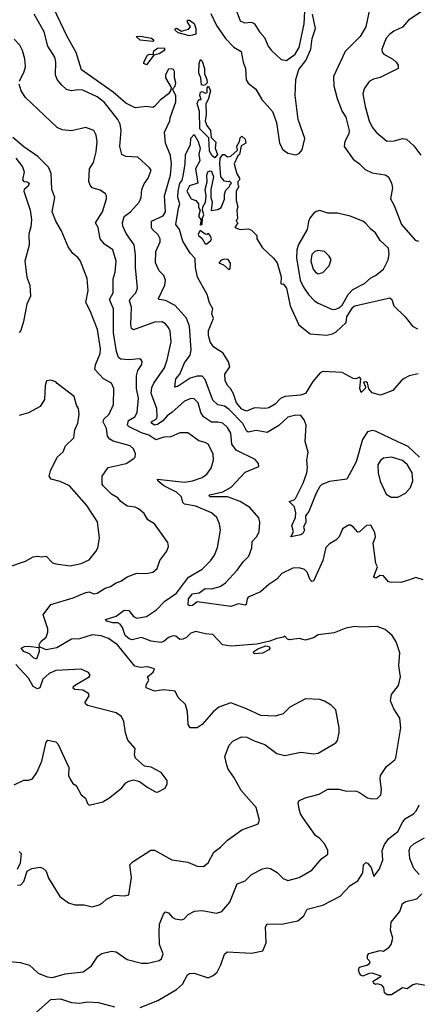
# Model space of a CAD drawing. Extents: x 2199565 to 2323334, y 894172 to 1018966.
# Tile 176 of 256: x 2237859 to 2240358, y 955529 to 961711. Entities that reach past the tile are written whole.
import ezdxf

# ---------------------------------------------------------------- set-up
doc = ezdxf.new("R2010")
doc.units = 0

msp = doc.modelspace()

# ---------------------------------------------------------------- linework, layer by layer
at = {"layer": '0CON10XD'}
for points in [[(2239196.7, 961835), (2239245, 961704), (2239271.7, 961691.7), (2239315, 961695.6), (2239334.1, 961684.1), (2239365, 961634.5), (2239397.9, 961597.9), (2239420, 961545), (2239439.8, 961519.8), (2239501.3, 961461.3), (2239535, 961454.2), (2239591.2, 961495), (2239615, 961535.7), (2239646.5, 961685), (2239651.4, 961765)], [(2240394.2, 958194.2), (2240348.1, 958208.1), (2240302.7, 958192.7), (2240255, 958176.9), (2240185, 958180), (2240175, 958183.3), (2240145, 958218.9), (2240125, 958220.4), (2240096.2, 958205), (2240087.8, 958207.8), (2240084, 958215), (2240108, 958275), (2240097.5, 958297.5), (2240080, 958425), (2240094.2, 958465), (2240091.7, 958491.7), (2240065, 958538), (2240038.8, 958535), (2239995, 958496), (2239985, 958494), (2239955, 958527.5), (2239937.3, 958537.3), (2239925, 958536.9), (2239888, 958515), (2239865.8, 958465), (2239845, 958442), (2239805, 958419.2), (2239782.7, 958397.3), (2239764.6, 958315), (2239705, 958185.6), (2239695, 958182.9), (2239685, 958194.3), (2239665, 958242.9), (2239648.7, 958258.7), (2239615, 958268.7), (2239575, 958267.3), (2239506.4, 958233.6), (2239475, 958197.8), (2239425, 958165.7), (2239371.8, 958118.2), (2239295, 958086.2), (2239287.7, 958075), (2239281.7, 958038.3), (2239275.5, 958034.5), (2239235, 958043.8), (2239185, 958026.5), (2238975, 958056.7), (2238945, 958032.4), (2238925, 958030.5), (2238916.7, 958036.7), (2238920, 958075), (2238945, 958105.3), (2238987.5, 958112.5), (2239025, 958139), (2239065, 958138), (2239118.6, 958151.4), (2239152.3, 958175), (2239225.5, 958255), (2239262.6, 958307.4), (2239298.3, 958341.7), (2239318.8, 958395), (2239320, 958435), (2239346.9, 958463.1), (2239364.5, 958495), (2239368.9, 958555), (2239362.6, 958582.6), (2239305, 958648.5), (2239245, 958686.7), (2239165, 958715.2), (2239054.5, 958715), (2239049.4, 958725), (2239053.4, 958726.6), (2239135, 958745.6), (2239188.9, 958775), (2239275, 958870), (2239362.5, 958905), (2239360, 958925), (2239339.7, 958949.7), (2239218.8, 959008.8), (2239192.4, 959045), (2239185, 959113.8), (2239165, 959150.5), (2239135, 959177.9), (2239105, 959184.7), (2239063.3, 959183.3), (2239015, 959217.7), (2238996.8, 959245), (2238980, 959305), (2238955, 959330), (2238935, 959332.5), (2238895, 959315.4), (2238815.9, 959244.1), (2238785, 959224.1), (2238758.7, 959191.3), (2238725, 959168.3), (2238705, 959165.3), (2238690.6, 959175), (2238685.4, 959185), (2238717.2, 959202.8), (2238722.1, 959215), (2238719.8, 959269.8), (2238685.3, 959364.7), (2238688.9, 959401.1), (2238700.8, 959429.2), (2238768.5, 959525), (2238784.6, 959574.6), (2238811.4, 959688.6), (2238804.6, 959755), (2238795, 959777.5), (2238775, 959800.6), (2238753.8, 959813.8), (2238705, 959812.7), (2238575, 959764.4), (2238562.5, 959772.5), (2238557.9, 959797.9), (2238560.6, 959905), (2238548.9, 959945), (2238555, 959960.4), (2238588.5, 959995), (2238598.2, 960025), (2238585.8, 960155), (2238587.5, 960235), (2238577.9, 960297.9), (2238528.2, 960368.2), (2238507.6, 960415), (2238505.3, 960435), (2238515.4, 960475), (2238554.7, 960505.3), (2238610.6, 960565), (2238623.1, 960595), (2238625.6, 960645), (2238640.6, 960679.4), (2238665.6, 960715), (2238684.3, 960765), (2238675, 960780.8), (2238601.7, 960848.3), (2238525, 960850.8), (2238500.8, 960865), (2238488.2, 960915), (2238496, 961015), (2238490, 961055), (2238474.6, 961085), (2238391.5, 961191.5), (2238345, 961227.2), (2238255, 961267.5), (2238225, 961271.1), (2238185, 961263.8), (2238153, 961273), (2238120.7, 961300.8), (2238094.7, 961334.7), (2238084.5, 961365), (2238086.6, 961443.4), (2238080.5, 961475), (2238034.6, 961545), (2238013.1, 961635), (2237949.2, 961745)], [(2240372.1, 958965), (2240301, 959031), (2240235, 959061.3), (2240095, 959127.8), (2240075, 959131.1), (2240045, 959122.5), (2240013.3, 959075), (2239974.4, 958935), (2239915, 958826), (2239805, 958812.2), (2239757.5, 958792.5), (2239745, 958780.6), (2239721.2, 958738.8), (2239676.2, 958623.8), (2239654.2, 958595), (2239656.7, 958555), (2239643.3, 958525), (2239649.6, 958505), (2239638.8, 958485), (2239625, 958475.5), (2239563.3, 958463.3), (2239578.8, 958495), (2239568.6, 958535), (2239592, 958585), (2239595.2, 958615), (2239585, 958652.9), (2239552.5, 958685), (2239584.2, 958695.8), (2239592, 958705), (2239639.5, 958800.5), (2239664, 958865), (2239668.1, 958898.1), (2239663.1, 958945), (2239672.7, 958995), (2239653.1, 959063.1), (2239658.4, 959165), (2239647.7, 959197.7), (2239626.7, 959226.7), (2239595, 959228.5), (2239545, 959215.4), (2239487.5, 959162.5), (2239415, 959120), (2239345, 959131.4), (2239295, 959121.8), (2239285, 959129.4), (2239261.7, 959175), (2239175, 959263.2), (2239145, 959284.2), (2239105, 959293.6), (2239072.7, 959322.7), (2239025, 959452.7), (2239005, 959472.5), (2238975, 959472.9), (2238930.8, 959459.2), (2238855, 959410.6), (2238834.6, 959404.6), (2238839.6, 959455), (2238865.8, 959484.2), (2238895, 959555.6), (2238929.7, 959605), (2238936.9, 959636.9), (2238926.4, 959786.4), (2238907.1, 959837.1), (2238836.2, 959916.2), (2238775, 959946.8), (2238734.6, 959954.6), (2238731.3, 959961.3), (2238770.6, 960045), (2238774.4, 960075), (2238763.8, 960103.8), (2238735.7, 960135), (2238711.5, 960185), (2238714.5, 960255), (2238740.9, 960315), (2238741.2, 960335), (2238729.1, 960359.1), (2238691.5, 960395), (2238686.9, 960406.9), (2238687.5, 960445), (2238761.1, 960478.9), (2238776, 960504), (2238768.8, 960605), (2238805.8, 960735), (2238813.8, 960805), (2238807.1, 960857.1), (2238775.5, 960935), (2238768.9, 961005), (2238802.2, 961075), (2238805.4, 961094.6), (2238839.4, 961195), (2238839.2, 961235), (2238820, 961275), (2238835, 961292.5), (2238840, 961315), (2238832, 961345), (2238831.9, 961385), (2238825, 961397.5), (2238815, 961402.9), (2238795, 961400), (2238774.7, 961365), (2238775.6, 961345), (2238810, 961285), (2238807.5, 961265), (2238793.8, 961245), (2238740.8, 961205), (2238705, 961165.8), (2238695, 961160), (2238655, 961165.7), (2238585, 961156.5), (2238525, 961185.9), (2238446.2, 961256.2), (2238247.3, 961395), (2238213, 961505), (2238157.8, 961605), (2238071.2, 961785)], [(2239060.1, 961750.1), (2239096.6, 961675), (2239152.6, 961592.6), (2239205, 961537.3), (2239251.2, 961511.2), (2239263.8, 961445), (2239278.5, 961405), (2239282.2, 961332.2), (2239295, 961311.9), (2239343.1, 961275), (2239380.4, 961210.4), (2239447.5, 961135), (2239472.9, 961065), (2239492.1, 960935), (2239511.9, 960895), (2239545, 960872.2), (2239595, 960862.3), (2239615, 960869.6), (2239635, 960894.4), (2239651.6, 960965), (2239610, 961085), (2239589.8, 961235), (2239594.1, 961335), (2239612.6, 961397.4), (2239656.6, 961455), (2239687.7, 961525), (2239698, 961592), (2239717.7, 961655), (2239700.1, 961745)], [(2240059.2, 961785), (2240034, 961665), (2239998.6, 961605), (2239905, 961510), (2239832.1, 961355), (2239833.7, 961296.3), (2239854.6, 961215), (2239884.8, 961134.8), (2239909.4, 961099.4), (2239929.1, 961015), (2239927.3, 960995), (2239903.2, 960945), (2239899.1, 960915), (2239955.6, 960835), (2239995, 960806.7), (2240030.2, 960770.2), (2240075, 960748.9), (2240155, 960736.9), (2240175.8, 960725), (2240195.7, 960685), (2240201.4, 960655), (2240188.8, 960585), (2240212, 960545), (2240257.5, 960425), (2240345, 960326.2), (2240365, 960320)], [(2240388, 961765), (2240302.9, 961707.1), (2240265.3, 961664.7), (2240210.8, 961639.2), (2240185, 961620), (2240162.5, 961595), (2240135.6, 961525), (2240137.8, 961507.8), (2240148, 961495), (2240205, 961462.9), (2240224.4, 961445), (2240236.7, 961425), (2240237.5, 961405), (2240125, 961348.1), (2240081.7, 961338.3), (2240055, 961323.1), (2240024, 961276), (2240015.5, 961245), (2240029.1, 961165), (2240056.2, 961075), (2240075, 961035.8), (2240099.4, 961005), (2240167.2, 960947.2), (2240215, 960949.6), (2240265, 960964.6), (2240290.9, 960960.9), (2240335, 960918.6), (2240379.5, 960859.5)], [(2238925, 961610), (2238855, 961628.8), (2238836.2, 961645), (2238836.7, 961653.3), (2238845, 961657.5), (2238875, 961638), (2238919.7, 961650.3), (2238933.3, 961665), (2238912.5, 961695), (2238913.3, 961706.7), (2238925, 961708), (2238955, 961687.5), (2238966.7, 961655), (2238965, 961620), (2238945, 961613.8), (2238925, 961610)], [(2237857.8, 961325), (2237887.3, 961385), (2237894.5, 961415), (2237890.4, 961465), (2237876.5, 961516.5), (2237859.8, 961549.8), (2237825, 961589.2)], [(2238695, 961573.8), (2238615, 961581.4), (2238590, 961605), (2238615, 961607.8), (2238687.5, 961595), (2238701.2, 961585), (2238695, 961573.8)], [(2238655, 961427.5), (2238640, 961435), (2238640, 961445), (2238662.3, 961487.7), (2238675, 961493.3), (2238698.3, 961491.7), (2238702.5, 961515), (2238725, 961531.2), (2238767.5, 961535), (2238770, 961525), (2238763.8, 961515), (2238735, 961496), (2238701.7, 961488.3), (2238655, 961427.5)], [(2239015, 961297.5), (2239001.7, 961301.7), (2238996.4, 961346.4), (2238983.8, 961375), (2238987.5, 961435), (2238995, 961460), (2239005, 961450), (2239020, 961405), (2239020.7, 961370.7), (2239035.7, 961335), (2239036.2, 961313.8), (2239025, 961302.5), (2239015, 961297.5)], [(2237795, 955797.5), (2237861.2, 955791.2), (2237920, 955775), (2237975, 955723.8), (2238032.1, 955702.1), (2238065, 955697.8), (2238145, 955720.6), (2238256.8, 955733.2), (2238309.8, 955770.2), (2238349.7, 955830.3), (2238375, 955847.1), (2238435, 955862.5), (2238465, 955857.5), (2238535, 955810), (2238625, 955787.5), (2238665, 955787.5), (2238735, 955804), (2238750, 955815), (2238760, 955845), (2238737.5, 955905), (2238734.4, 955985), (2238737.8, 956032.2), (2238762.2, 956095), (2238775, 956109.2), (2238795, 956104.2), (2238816.7, 956076.7), (2238835, 956065.8), (2238875, 956060), (2238892.5, 956065), (2238916.9, 956093.1), (2238956.9, 956113.1), (2239005, 956118.6), (2239095, 956100.8), (2239129.2, 956110.8), (2239179.8, 956170.2), (2239224.7, 956285.3), (2239276.4, 956303.6), (2239315.7, 956344.3), (2239385, 956378.8), (2239415, 956386), (2239435, 956382), (2239476.4, 956356.4), (2239515, 956319.2), (2239545, 956307.1), (2239615.4, 956324.6), (2239695, 956371.4), (2239755, 956442), (2239795, 956472), (2239795.7, 956495), (2239775.7, 956535), (2239745, 956570), (2239718.9, 956588.9), (2239642.5, 956695), (2239624.4, 956725), (2239616.1, 956753.9), (2239608, 956795), (2239612.7, 956807.3), (2239652.5, 956825), (2239742, 956848), (2239795, 956880), (2239865, 956879.2), (2239905, 956870), (2239975, 956866.2), (2239995, 956859.5), (2240045, 956825.7), (2240071.7, 956818.3), (2240105, 956821.2), (2240128.8, 956845), (2240132.5, 956875), (2240124.4, 956945), (2240127.5, 956965), (2240165, 957021.2), (2240215.7, 957064.3), (2240222.5, 957077.5), (2240254.7, 957265), (2240247.5, 957325), (2240209.4, 957385), (2240190, 957435), (2240195, 957473.3), (2240239.1, 957530.9), (2240253.1, 957585), (2240241.5, 957655), (2240248.2, 957735), (2240224.4, 957805), (2240200, 957845), (2240155, 957881.9), (2240105, 957901.4), (2240005, 957896.9), (2239965, 957901.2), (2239909.1, 957890.9), (2239835, 957860.8), (2239735, 957848.8), (2239705, 957830), (2239655, 957814.2), (2239615, 957826.7), (2239555, 957817.5), (2239541.7, 957821.7), (2239525, 957840), (2239517, 957833), (2239475, 957826.7), (2239431.2, 957808.8), (2239348.9, 957791.1), (2239188, 957778), (2239134, 957785), (2239071.7, 957851.7), (2239025, 957855.5), (2238965, 957870.6), (2238935, 957858.8), (2238907.5, 957832.5), (2238885, 957821.5), (2238865, 957820), (2238840, 957840), (2238822.5, 957842.5), (2238795, 957831.8), (2238765, 957807.2), (2238745, 957801.2), (2238685, 957808.5), (2238625, 957831.2), (2238565, 957818.1), (2238545.8, 957824.2), (2238520.8, 957845), (2238505.9, 957895), (2238491.1, 957915), (2238475, 957924.4), (2238445, 957924.1), (2238406.2, 957935), (2238398.8, 957945), (2238464.3, 957965.7), (2238515.4, 958004.6), (2238545, 958000.8), (2238575, 957963.1), (2238595, 957954), (2238655, 957964.8), (2238718.5, 958005), (2238770.2, 958059.8), (2238845, 958111.1), (2238919.5, 958210.5), (2239005, 958260.5), (2239057.6, 958312.4), (2239082.1, 958347.9), (2239103, 958397), (2239120.6, 958505), (2239115.6, 958545), (2239098.1, 958585), (2239065, 958613.6), (2238965, 958657.5), (2238895, 958669.2), (2238885, 958680), (2238875, 958716), (2238843.6, 958745), (2238765, 958784), (2238728, 958815), (2238724.4, 958825), (2238895, 958807.6), (2238945, 958815.5), (2239005, 958835.6), (2239035, 958857.1), (2239062.2, 958895), (2239077.5, 958945), (2239074.5, 958985), (2239044.2, 959045), (2239025, 959056.5), (2238985, 959067.3), (2238915, 959117.1), (2238865, 959117.8), (2238808.4, 959091.6), (2238765, 959088.7), (2238715, 959073.2), (2238671.4, 959101.4), (2238625, 959116.4), (2238545.8, 959155), (2238536.7, 959165), (2238541.9, 959195), (2238583.4, 959216.6), (2238598, 959245), (2238605.8, 959334.2), (2238593.5, 959395), (2238593.1, 959475), (2238601.3, 959508.7), (2238625.6, 959545), (2238627.5, 959565), (2238621.2, 959575), (2238611.7, 959581.7), (2238545, 959574.6), (2238495, 959579.3), (2238480, 959590), (2238466.8, 959626.7), (2238448.7, 959745), (2238448.8, 959895), (2238423.9, 959955), (2238446, 959995), (2238446.9, 960083.1), (2238458.2, 960125), (2238464.7, 960195), (2238444.6, 960265), (2238391.9, 960301.9), (2238365.4, 960335), (2238351.5, 960405), (2238335.4, 960435), (2238380, 960505), (2238404.3, 960585), (2238404.2, 960605), (2238397.6, 960617.6), (2238365, 960640.6), (2238315, 960655.6), (2238301.7, 960671.7), (2238293.8, 960695), (2238298.1, 960775), (2238321.9, 960815), (2238338.6, 960881.4), (2238346.4, 960945), (2238338.9, 960985), (2238325, 961014.2), (2238275, 961034), (2238185, 961012.5), (2238125, 961020), (2238095, 961034.3), (2237895, 961221.4), (2237867.5, 961265), (2237855.5, 961305)], [(2239085, 960843.3), (2239068, 960855), (2239051.4, 960885), (2239048.3, 960968.3), (2238991.2, 961025), (2238988.8, 961135), (2238973.6, 961183.6), (2238985, 961210), (2239000, 961210), (2238990, 961235), (2238995, 961256.7), (2239005, 961260), (2239025, 961250), (2239036.7, 961253.3), (2239037, 961283), (2239045, 961292.5), (2239058, 961265), (2239045.8, 961215), (2239028.8, 961181.2), (2239030.5, 961115), (2239024.3, 961074.3), (2239035, 961046.2), (2239058.8, 961015), (2239061.2, 960971.2), (2239091.2, 960941.2), (2239087.1, 960905), (2239102.5, 960865), (2239085, 960843.3)], [(2239159.7, 957029.7), (2239148, 957085), (2239175.7, 957155), (2239198.3, 957181.7), (2239252, 957208), (2239286.9, 957206.9), (2239332.2, 957182.2), (2239399.6, 957159.6), (2239475, 957103.5), (2239525, 957091.1), (2239625, 957111.1), (2239707.7, 957102.3), (2239735, 957106), (2239845, 957170), (2239855.8, 957185), (2239865.8, 957235.8), (2239865.8, 957265), (2239845, 957377.5), (2239817.3, 957407.3), (2239775, 957432.5), (2239745, 957442), (2239655, 957446.2), (2239556.4, 957393.6), (2239515, 957353.3), (2239465, 957337.5), (2239375, 957342), (2239285, 957384.2), (2239185, 957420.8), (2239110, 957395), (2239074.6, 957365.4), (2239006, 957285), (2238975, 957263.8), (2238930, 957265), (2238916.7, 957285), (2238914.3, 957365), (2238900.8, 957410.8), (2238854, 957455), (2238836.7, 957495), (2238765, 957502.7), (2238705, 957495.3), (2238653.3, 957515), (2238654.2, 957535), (2238670, 957565), (2238661.2, 957585), (2238698, 957615), (2238706.7, 957635), (2238665, 957646.8), (2238615, 957643.2), (2238581.9, 957651.9), (2238473.6, 957785), (2238416.6, 957826.6), (2238371.4, 957841.4), (2238315, 957848.9), (2238235, 957823.1), (2238185, 957822.2), (2238092.7, 957767.3), (2238025, 957754.6), (2237983, 957773), (2237981.1, 957785), (2237992.3, 957807.7), (2238024.7, 957835), (2238036.6, 957865), (2238035.9, 957885.9), (2238005.6, 957975), (2238055, 958039.4), (2238195, 958081.1), (2238275, 958114.4), (2238295, 958117.8), (2238325, 958107.1), (2238345, 958110), (2238395, 958142), (2238428.7, 958151.3), (2238465, 958175.5), (2238495, 958185.6), (2238535, 958212.9), (2238594.6, 958235.4), (2238655.5, 958234.5), (2238695, 958243.1), (2238722.9, 958265), (2238740, 958315), (2238784.3, 958375), (2238794.1, 958404.1), (2238789.1, 958429.1), (2238706.5, 958546.5), (2238665, 958570.8), (2238641.3, 958611.3), (2238605, 958640), (2238585, 958649.2), (2238535, 958657.1), (2238495, 958686.7), (2238475, 958709.4), (2238435, 958732.5), (2238382.5, 958785), (2238377.5, 958795), (2238378, 958845), (2238415, 958899.5), (2238528, 958925), (2238576.2, 958955), (2238584, 958965), (2238585.8, 958985), (2238575, 959016.2), (2238553.8, 959035), (2238445.2, 959065.2), (2238425, 959076.4), (2238411.5, 959095), (2238404.7, 959145), (2238383.6, 959185), (2238388, 959202), (2238420.9, 959235), (2238448.9, 959295), (2238451.1, 959395), (2238435, 959428), (2238385, 959456.9), (2238330, 959515), (2238334.2, 959544.2), (2238364.6, 959615), (2238365.8, 959645), (2238347.8, 959765), (2238302.7, 959882.7), (2238274.1, 959935), (2238289.6, 960010.4), (2238283.5, 960085), (2238240.8, 960195), (2238225, 960218.1), (2238193.6, 960243.6), (2238163.3, 960285), (2238120.6, 960385), (2238085.7, 960445), (2238063.6, 960503.6), (2238078.6, 960595), (2238061.4, 960645), (2238057.5, 960745), (2238040, 960785), (2237971.7, 960851.7), (2237885, 960912), (2237815, 960971.4)], [(2240363, 959487), (2240305.9, 959474.1), (2240275, 959458.8), (2240255.8, 959444.2), (2240205, 959382.5), (2240126.1, 959353.9), (2240075, 959367.5), (2240053, 959393), (2240045, 959430), (2240033.3, 959436.7), (2240020, 959435), (2240032.5, 959405), (2240030, 959395), (2240005, 959370), (2239996.2, 959395), (2240002.5, 959455), (2239995, 959466.7), (2239973.3, 959456.7), (2239955, 959457.5), (2239886, 959496), (2239765, 959502.3), (2239746.5, 959493.5), (2239700.7, 959439.3), (2239655, 959364.7), (2239623.9, 959353.9), (2239526.2, 959345), (2239498.4, 959331.6), (2239465, 959297.8), (2239425, 959274.4), (2239405, 959269.4), (2239335, 959273.1), (2239285, 959252.2), (2239254.5, 959265), (2239221.4, 959305), (2239202.7, 959362.7), (2239184.3, 959394.3), (2239164, 959415), (2239151.2, 959445), (2239147.5, 959485), (2239179.3, 959530.7), (2239171.7, 959561.7), (2239137.7, 959617.7), (2239078.8, 959655), (2239058.8, 959685), (2239046.2, 959725), (2239045, 959760), (2239076.7, 959835), (2239066.7, 959865), (2239072.5, 959895), (2239052.7, 959932.7), (2239036.7, 959985), (2238976.7, 960095), (2238963.8, 960155), (2238960.6, 960210.6), (2238931.1, 960245), (2238885, 960320.8), (2238863.1, 960393.1), (2238839.4, 960425), (2238857.7, 960527.7), (2238866.2, 960555), (2238851.8, 960595), (2238853.9, 960635), (2238864.5, 960685), (2238879.1, 960700.9), (2238888.7, 960741.3), (2238898.7, 960805), (2238900, 960865), (2238933.3, 960925), (2238935, 960966.2), (2238955, 960990), (2238981.2, 960945), (2238992.5, 960905), (2238984, 960865), (2238990, 960825), (2238963.3, 960775), (2238977.5, 960685), (2238925, 960667.5), (2238910, 960635), (2238937, 960587), (2238966.1, 960576.1), (2238982.5, 960555), (2238983.6, 960533.6), (2238992.5, 960515), (2238982.5, 960475), (2239000, 960455), (2238993, 960423), (2239005.8, 960424.2), (2239006.7, 960465), (2239016, 960485), (2239006.7, 960515), (2239010, 960535), (2239026.2, 960565), (2239030, 960605), (2239023.8, 960645), (2239037.3, 960692.7), (2239035.8, 960735), (2239042, 960755), (2239055, 960762), (2239065, 960760), (2239076.7, 960725), (2239060, 960645), (2239060, 960595), (2239068, 960565), (2239062.5, 960512.5), (2239105, 960520), (2239125, 960532.5), (2239146.4, 960583.6), (2239146.7, 960615), (2239155, 960640), (2239180, 960665), (2239181.7, 960678.3), (2239190, 960685), (2239177.5, 960697.5), (2239167.5, 960692.5), (2239145, 960697.5), (2239122.5, 960725), (2239115.8, 960805.8), (2239119.5, 960840.5), (2239135, 960863.3), (2239145, 960863.3), (2239165, 960850), (2239186.4, 960853.6), (2239228.3, 960891.7), (2239223.3, 960916.7), (2239240, 960945), (2239245, 960970), (2239255, 960980), (2239275, 960960), (2239280, 960935), (2239251.7, 960918.3), (2239240, 960865), (2239230, 960855), (2239207.5, 960805), (2239223, 960743), (2239240, 960715), (2239240, 960705), (2239230, 960695), (2239230, 960675), (2239237, 960663), (2239220, 960635), (2239220, 960575), (2239230, 960535), (2239222.5, 960515), (2239227.5, 960465), (2239220, 960445), (2239230, 960435), (2239210, 960405), (2239245, 960392.5), (2239295, 960397.5), (2239315, 960390), (2239350, 960355), (2239350, 960335), (2239385, 960277.5), (2239453.9, 960213.9), (2239476.7, 960185), (2239503, 960097), (2239500, 960055), (2239505, 960050), (2239515, 960052.5), (2239535.5, 960025), (2239558.5, 959915), (2239614.1, 959794.1), (2239685, 959738.6), (2239790.2, 959729.8), (2239825, 959738.2), (2239848.5, 959751.5), (2239910.8, 959809.2), (2239913.9, 959845), (2239952, 959905), (2239964.6, 959915), (2240184.2, 959964.2), (2240197.1, 959955), (2240210, 959915), (2240281.9, 959845), (2240327.5, 959787.5), (2240359, 959769)], [(2237835, 960842), (2237876.6, 960786.6), (2237886, 960755), (2237876.2, 960705), (2237885, 960693.8), (2237905, 960693.3), (2237917.5, 960685), (2237912.5, 960665), (2237886.7, 960645), (2237884.2, 960635), (2237924.3, 960515), (2237933.6, 960456.4), (2237929.3, 960410.7), (2237915.8, 960365), (2237918.9, 960295), (2237891.4, 960195), (2237904.4, 960095), (2237922.5, 960045), (2237926.7, 959975), (2237904.5, 959925), (2237883.3, 959815), (2237865, 959760), (2237855, 959746.2)], [(2239825, 959892), (2239845, 959894.3), (2239865, 959901.1), (2239885, 959918.1), (2239924.1, 959985.9), (2239952.4, 960017.6), (2240025.9, 960054.1), (2240065, 960090), (2240096, 960105), (2240146.2, 960145), (2240175, 960202.5), (2240181.4, 960238.6), (2240176.9, 960276.9), (2240125, 960324.3), (2240095, 960372.5), (2240066, 960395), (2240035, 960431.4), (2240015, 960445.6), (2239935, 960477.5), (2239856.2, 960496.2), (2239795, 960496.9), (2239745, 960512.5), (2239722.9, 960507.1), (2239705, 960494.4), (2239682.9, 960465), (2239673.6, 960443.6), (2239665.8, 960394.2), (2239610.8, 960299.2), (2239601.3, 960265), (2239599.2, 960215), (2239620.8, 960075), (2239642.1, 960032.1), (2239675, 959985.7), (2239712.5, 959945), (2239735, 959931.9), (2239825, 959892)], [(2239035, 960302.5), (2239060, 960325), (2239063.3, 960335), (2239056.2, 960355), (2239045, 960367.5), (2239035, 960361.2), (2239023.8, 960363.8), (2238993, 960387), (2238980, 960365), (2238982.5, 960355), (2239006.1, 960336.1), (2239023.6, 960303.6), (2239035, 960302.5)], [(2239735, 960115.5), (2239765, 960122.5), (2239804.5, 960165), (2239815.6, 960205), (2239804.4, 960225), (2239775, 960254.4), (2239735, 960262.3), (2239714.4, 960255), (2239695, 960236.9), (2239687.8, 960195), (2239704.1, 960145), (2239717.8, 960125), (2239735, 960115.5)], [(2239175, 960140), (2239181.7, 960148.3), (2239183, 960183), (2239170, 960205), (2239145, 960207.5), (2239125, 960200), (2239110, 960185), (2239140.7, 960170.7), (2239175, 960140)], [(2237785, 958273.3), (2237895, 958310.8), (2237942.6, 958337.4), (2237972.7, 958342.7), (2237995, 958338), (2238025, 958342), (2238065, 958300), (2238085, 958294), (2238175, 958281.9), (2238245, 958295.6), (2238295, 958319.4), (2238338, 958372), (2238350, 958395), (2238360, 958455), (2238347.5, 958557.5), (2238280.9, 958660.9), (2238170.8, 958785), (2238112.2, 958812.2), (2238056.7, 958825), (2238044.4, 958844.4), (2238052.4, 958877.6), (2238094.2, 958965), (2238131.7, 958998.3), (2238147.5, 959035), (2238198, 959085), (2238204.3, 959135), (2238223.4, 959176.6), (2238231.9, 959235), (2238229.2, 959269.2), (2238215, 959290), (2238201.4, 959345), (2238095, 959427.5), (2238085, 959437.5), (2238055, 959447.5), (2238027, 959443), (2238018.3, 959411.7), (2238014.1, 959325.9), (2237988.3, 959281.7), (2237915, 959242), (2237855, 959226.2)], [(2240235, 958713.1), (2240282.9, 958737.1), (2240315.3, 958774.7), (2240330, 958815), (2240324.7, 958865), (2240295.8, 958915.8), (2240265, 958943.1), (2240195, 958964.2), (2240145, 958957.8), (2240126.1, 958943.9), (2240110.4, 958915), (2240110.8, 958865), (2240123.9, 958813.9), (2240162.2, 958732.2), (2240193.2, 958713.2), (2240235, 958713.1)], [(2237965, 957695.8), (2237945, 957703.8), (2237920.4, 957730.4), (2237884.8, 957744.8), (2237867.1, 957765), (2237888, 957775), (2237915, 957778.4), (2237978.8, 957768.8), (2237981.2, 957745), (2237965, 957695.8)], [(2239335, 957730), (2239327.5, 957735), (2239330, 957745), (2239355, 957761.2), (2239405, 957778.8), (2239427.5, 957775), (2239430, 957765), (2239423.8, 957755), (2239385, 957734.4), (2239335, 957730)], [(2237825, 956908), (2237885, 956935.7), (2237915, 956936), (2237938.8, 956945), (2237965.6, 956985), (2237997.1, 957055), (2238024.2, 957175), (2238035, 957186.7), (2238085, 957176), (2238098, 957165), (2238167.5, 957015), (2238166, 956965), (2238175, 956942.5), (2238192.5, 956915), (2238213, 956903), (2238244.2, 956844.2), (2238273, 956823), (2238285, 956790), (2238295, 956780), (2238380.7, 956799.3), (2238425, 956826.7), (2238501.7, 956888.3), (2238525, 956920), (2238545, 956930), (2238575, 956937.5), (2238612.5, 956927.5), (2238665, 956890), (2238712.3, 956862.3), (2238725, 956861.2), (2238773.9, 956886.1), (2238786.4, 956913.6), (2238786.2, 956935), (2238748.8, 956985), (2238685, 957018.8), (2238644.1, 957024.1), (2238586.7, 957075), (2238581.2, 957095), (2238583.8, 957135), (2238538.3, 957188.3), (2238523.2, 957233.2), (2238513.1, 957305), (2238498.8, 957335), (2238465, 957359.5), (2238285, 957405.5), (2238272.7, 957415), (2238271.2, 957425), (2238295.5, 957465), (2238290.5, 957480.5), (2238255, 957501.8), (2238205.7, 957505.7), (2238194.2, 957514.2), (2238196, 957525), (2238209.2, 957535), (2238295.5, 957585), (2238301.4, 957595), (2238292, 957612), (2238245, 957632.2), (2238085, 957624.4), (2238043.8, 957606.2), (2238005, 957571.4), (2237986.3, 957515), (2237971.3, 957508.7), (2237944.1, 957525), (2237915, 957576.9), (2237835, 957662.7)], [(2237845, 956276.7), (2237865, 956280), (2237885, 956300), (2237906.2, 956365), (2237935, 956380.8), (2237985, 956390), (2238005, 956383.3), (2238024.4, 956365), (2238040, 956320), (2238110.8, 956205), (2238165.5, 956165.5), (2238205, 956152.9), (2238265, 956154.2), (2238315, 956141.2), (2238357.3, 956152.7), (2238376.7, 956165), (2238405, 956188.8), (2238455, 956214), (2238515, 956209.2), (2238544, 956216), (2238562, 956325), (2238552, 956405), (2238571.2, 956425), (2238683.9, 956496.1), (2238705.9, 956495.9), (2238815.6, 956435.6), (2238915, 956420.8), (2238975, 956396), (2239015, 956394), (2239043, 956417), (2239078.8, 956485), (2239120, 956515), (2239165, 956560), (2239255, 956623.8), (2239357, 956663), (2239365.8, 956685.8), (2239344.2, 956765), (2239251.2, 956871.2), (2239205.5, 956955.5), (2239169.2, 957005), (2239159.7, 957029.7)], [(2240152, 956532), (2240179.1, 956570.9), (2240234.6, 956615), (2240266.2, 956673.8), (2240284.3, 956695.7), (2240334.5, 956725.5), (2240352.5, 956745), (2240369.4, 956780.6)], [(2240369.2, 956345), (2240335, 956382.5), (2240311.5, 956445), (2240307.5, 956495), (2240313.3, 956515), (2240335, 956536.9), (2240402.9, 956575)], [(2237855, 956488.8), (2237868, 956475), (2237862.5, 956415), (2237842, 956375)], [(2238615, 955508.6), (2238727.4, 955552.6), (2238845, 955622.7), (2238882.2, 955655), (2238914.4, 955715), (2238925, 955723.5), (2238955, 955725.3), (2239044.2, 955695.8), (2239075, 955710), (2239099.1, 955730.9), (2239123.7, 955776.3), (2239145.5, 955844.5), (2239161.9, 955858.1), (2239315, 955849.6), (2239386.2, 955865), (2239408.1, 955915), (2239403.5, 956015), (2239415, 956034), (2239505, 956033.1), (2239606.2, 956053.8), (2239644.2, 956085), (2239665, 956125.5), (2239765, 956152), (2239872.6, 956207.4), (2239935, 956274), (2239985, 956303.8), (2240015.3, 956354.7), (2240019.2, 956405), (2240035, 956420), (2240045.7, 956415.7), (2240067, 956387), (2240085, 956332.5), (2240117.1, 956375), (2240140.6, 956435), (2240137.5, 956495), (2240152, 956532)], [(2240455, 955638.8), (2240352.3, 955657.7), (2240329.3, 955650.7), (2240295, 955626.2), (2240265, 955633.3), (2240195, 955587.5), (2240168.3, 955588.3), (2240151.7, 955601.7), (2240147.5, 955635), (2240135, 955650), (2240105, 955657.5), (2240095, 955652.5), (2240081.7, 955661.7), (2240080, 955675), (2240130, 955705), (2240075, 955723.8), (2240055, 955723.3), (2240015, 955706.7), (2240001.9, 955711.9), (2239994.6, 955724.6), (2239989.2, 955745), (2239995, 955762.5), (2240040, 955775), (2240057.5, 955785), (2240062.5, 955795), (2240044.1, 955814.1), (2240044.4, 955835.6), (2240052.5, 955847.5), (2240125, 955866), (2240145, 955863.3), (2240181.7, 955888.3), (2240193.3, 955905), (2240203.8, 955945), (2240189.4, 955995), (2240193.6, 956045), (2240248, 956112), (2240265, 956161.1), (2240285, 956174.2), (2240355, 956191.1), (2240386.9, 956223.1)], [(2237965, 955480), (2238055, 955558.5), (2238115, 955563.8), (2238185, 955540.9), (2238235, 955535.6), (2238285, 955545.6), (2238355, 955540), (2238455, 955512.5)]]:
    msp.add_lwpolyline(points, dxfattribs=at)

doc.saveas('drawing.dxf')
